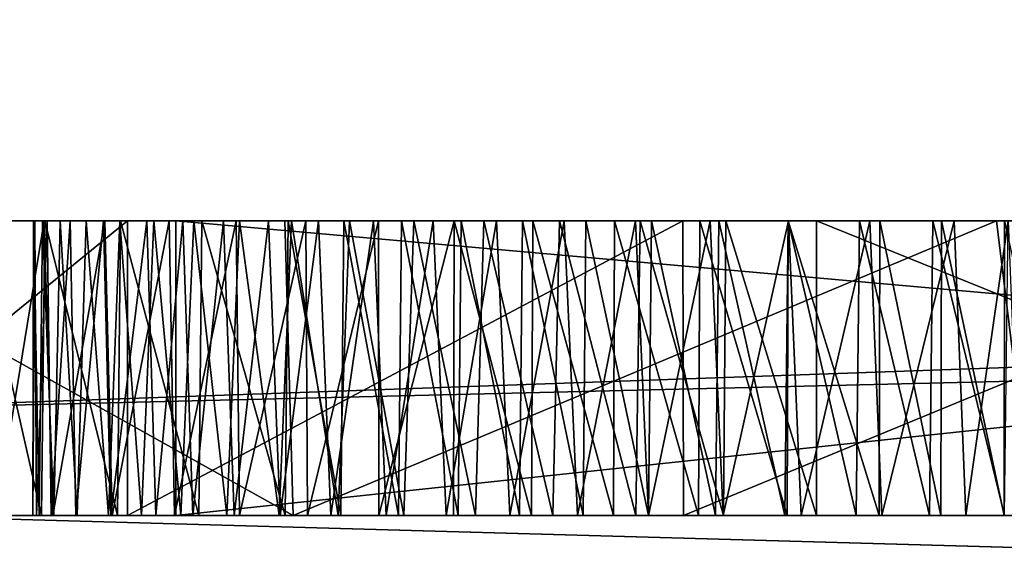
# Model space of a CAD drawing. Header units: millimetres. Extents: x -175 to 175, y 0 to 204.
# Tile 40 of 138: x -148.928 to -148.594, y 82.491 to 82.668. Entities that reach past the tile are written whole.
import ezdxf

# ---------------------------------------------------------------- set-up
doc = ezdxf.new("R2010")
doc.units = ezdxf.units.MM
doc.header["$LTSCALE"] = 65.185185
for name, color, linetype in [('1126', 7, 'CONTINUOUS'), ('1127', 7, 'CONTINUOUS'), ('1128', 7, 'CONTINUOUS'), ('1152', 7, 'CONTINUOUS'), ('1171', 7, 'CONTINUOUS'), ('1176', 7, 'CONTINUOUS'), ('1188', 7, 'CONTINUOUS'), ('1189', 7, 'CONTINUOUS'), ('1190', 7, 'CONTINUOUS'), ('1202', 7, 'CONTINUOUS'), ('1203', 7, 'CONTINUOUS'), ('867', 7, 'CONTINUOUS'), ('875', 7, 'CONTINUOUS'), ('876', 7, 'CONTINUOUS'), ('900', 7, 'CONTINUOUS'), ('902', 7, 'CONTINUOUS'), ('903', 7, 'CONTINUOUS'), ('960', 7, 'CONTINUOUS'), ('961', 7, 'CONTINUOUS'), ('962', 7, 'CONTINUOUS'), ('965', 7, 'CONTINUOUS'), ('966', 7, 'CONTINUOUS'), ('971', 7, 'CONTINUOUS'), ('972', 7, 'CONTINUOUS')]:
    doc.layers.add(name, color=color, linetype=linetype)

msp = doc.modelspace()

# ---------------------------------------------------------------- linework, layer by layer
at = {"layer": '1126', "color": 7, "linetype": 'CONTINUOUS', "true_color": 0xe0f2ff}
for points in [[(-147.75, 82.5, 11.75), (-147.75, 82.6, 11.75), (-148.875, 82.6, 11.75), (-147.75, 82.5, 11.75)], [(-148.875, 82.5, 11.75), (-147.75, 82.5, 11.75), (-148.875, 82.6, 11.75), (-148.875, 82.5, 11.75)]]:
    msp.add_3dface(points, dxfattribs=at)
at = {"layer": '1127', "color": 7, "linetype": 'CONTINUOUS', "true_color": 0xe0f2ff}
for points in [[(-148.875, 82.5, 11.75), (-148.875, 82.6, 11.75), (-148.875, 82.6, 11.59043), (-148.875, 82.5, 11.75)], [(-148.875, 82.5, 11.59043), (-148.875, 82.5, 11.75), (-148.875, 82.6, 11.59043), (-148.875, 82.5, 11.59043)]]:
    msp.add_3dface(points, dxfattribs=at)
at = {"layer": '1128', "color": 7, "linetype": 'CONTINUOUS', "true_color": 0xe0f2ff}
for points in [[(-148.875, 82.5, 11.59043), (-148.875, 82.6, 11.59043), (-147.9375, 82.6, 11.59043), (-148.875, 82.5, 11.59043)], [(-147.9375, 82.5, 11.59043), (-148.875, 82.5, 11.59043), (-147.9375, 82.6, 11.59043), (-147.9375, 82.5, 11.59043)]]:
    msp.add_3dface(points, dxfattribs=at)
at = {"layer": '1152', "color": 7, "linetype": 'CONTINUOUS', "true_color": 0xe0f2ff}
for points in [[(-153.70188, 82.6, 16.38685), (-146.29812, 82.6, 16.38684), (-153.91305, 82.41915, 16.92696), (-153.70188, 82.6, 16.38685)], [(-153.91305, 82.41915, 16.92696), (-146.29812, 82.6, 16.38684), (-146.08695, 82.41915, 16.92696), (-153.91305, 82.41915, 16.92696)]]:
    msp.add_3dface(points, dxfattribs=at)
at = {"layer": '1171', "color": 7, "linetype": 'CONTINUOUS', "true_color": 0xe0f2ff}
for points in [[(-147.5, 82.6, -7.8275), (-147.5, 82.45815, -7.4786), (-152.5, 82.6, -7.8275), (-147.5, 82.6, -7.8275)], [(-152.5, 82.6, -7.8275), (-147.5, 82.45815, -7.4786), (-152.5, 82.45815, -7.4786), (-152.5, 82.6, -7.8275)]]:
    msp.add_3dface(points, dxfattribs=at)
at = {"layer": '1176', "color": 7, "linetype": 'CONTINUOUS', "true_color": 0xe0f2ff}
for points in [[(-152.82291, 82.6, 9.52233), (-152.82291, 82.40141, 9.03387), (-147.17709, 82.6, 9.52233), (-152.82291, 82.6, 9.52233)], [(-147.17709, 82.6, 9.52233), (-152.82291, 82.40141, 9.03387), (-147.17709, 82.40141, 9.03387), (-147.17709, 82.6, 9.52233)]]:
    msp.add_3dface(points, dxfattribs=at)
at = {"layer": '1188', "color": 7, "linetype": 'CONTINUOUS', "true_color": 0xe0f2ff}
for points in [[(-149.01442, 82.6, 14.32403), (-148.83799, 82.6, 14.47624), (-153.70188, 82.6, 16.38685), (-149.01442, 82.6, 14.32403)], [(-148.83799, 82.6, 14.47624), (-148.59619, 82.6, 14.54301), (-153.70188, 82.6, 16.38685), (-148.83799, 82.6, 14.47624)], [(-148.59619, 82.6, 14.54301), (-148.32611, 82.6, 14.5455), (-153.70188, 82.6, 16.38685), (-148.59619, 82.6, 14.54301)], [(-148.32611, 82.6, 14.5455), (-148.12866, 82.6, 14.48352), (-153.70188, 82.6, 16.38685), (-148.32611, 82.6, 14.5455)], [(-148.12866, 82.6, 14.48352), (-147.65592, 82.6, 14.929), (-153.70188, 82.6, 16.38685), (-148.12866, 82.6, 14.48352)], [(-147.65592, 82.6, 14.929), (-147.49433, 82.6, 14.929), (-153.70188, 82.6, 16.38685), (-147.65592, 82.6, 14.929)], [(-147.49433, 82.6, 14.929), (-146.29812, 82.6, 16.38684), (-153.70188, 82.6, 16.38685), (-147.49433, 82.6, 14.929)], [(-152.0625, 82.6, 10.25), (-152.82291, 82.6, 9.52233), (-147.17709, 82.6, 9.52233), (-152.0625, 82.6, 10.25)], [(-151.875, 82.6, 10.25), (-152.0625, 82.6, 10.25), (-147.17709, 82.6, 9.52233), (-151.875, 82.6, 10.25)], [(-151.15625, 82.6, 10.25), (-151.875, 82.6, 10.25), (-147.17709, 82.6, 9.52233), (-151.15625, 82.6, 10.25)], [(-150.96875, 82.6, 10.25), (-151.15625, 82.6, 10.25), (-147.17709, 82.6, 9.52233), (-150.96875, 82.6, 10.25)], [(-150.8125, 82.6, 10.28191), (-150.96875, 82.6, 10.25), (-147.17709, 82.6, 9.52233), (-150.8125, 82.6, 10.28191)], [(-150.65625, 82.6, 10.37766), (-150.8125, 82.6, 10.28191), (-147.17709, 82.6, 9.52233), (-150.65625, 82.6, 10.37766)], [(-149.9375, 82.6, 10.28191), (-150.65625, 82.6, 10.37766), (-147.17709, 82.6, 9.52233), (-149.9375, 82.6, 10.28191)], [(-149.78125, 82.6, 10.25), (-149.9375, 82.6, 10.28191), (-147.17709, 82.6, 9.52233), (-149.78125, 82.6, 10.25)], [(-149.59375, 82.6, 10.25), (-149.78125, 82.6, 10.25), (-147.17709, 82.6, 9.52233), (-149.59375, 82.6, 10.25)], [(-149.4375, 82.6, 10.28191), (-149.59375, 82.6, 10.25), (-147.17709, 82.6, 9.52233), (-149.4375, 82.6, 10.28191)], [(-149.28125, 82.6, 10.37766), (-149.4375, 82.6, 10.28191), (-147.17709, 82.6, 9.52233), (-149.28125, 82.6, 10.37766)], [(-149.1875, 82.6, 10.4734), (-149.28125, 82.6, 10.37766), (-147.17709, 82.6, 9.52233), (-149.1875, 82.6, 10.4734)], [(-149.125, 82.6, 10.63298), (-149.1875, 82.6, 10.4734), (-148.5625, 82.6, 10.25), (-149.125, 82.6, 10.63298)], [(-148.5625, 82.6, 10.25), (-149.1875, 82.6, 10.4734), (-147.17709, 82.6, 9.52233), (-148.5625, 82.6, 10.25)], [(-149.07793, 82.6, 13.7281), (-149.125, 82.6, 10.72872), (-148.875, 82.6, 11.59043), (-149.07793, 82.6, 13.7281)], [(-149.125, 82.6, 10.72872), (-149.125, 82.6, 10.63298), (-148.5625, 82.6, 10.25), (-149.125, 82.6, 10.72872)], [(-148.875, 82.6, 11.59043), (-149.125, 82.6, 10.72872), (-148.5625, 82.6, 10.25), (-148.875, 82.6, 11.59043)], [(-149.07439, 82.6, 13.70387), (-149.07793, 82.6, 13.7281), (-148.875, 82.6, 11.59043), (-149.07439, 82.6, 13.70387)], [(-149.06831, 82.6, 13.67865), (-149.07439, 82.6, 13.70387), (-148.875, 82.6, 11.59043), (-149.06831, 82.6, 13.67865)], [(-149.05969, 82.6, 13.65256), (-149.06831, 82.6, 13.67865), (-148.875, 82.6, 11.59043), (-149.05969, 82.6, 13.65256)], [(-149.04853, 82.6, 13.62674), (-149.05969, 82.6, 13.65256), (-148.875, 82.6, 11.59043), (-149.04853, 82.6, 13.62674)], [(-149.03475, 82.6, 13.60103), (-149.04853, 82.6, 13.62674), (-148.875, 82.6, 11.59043), (-149.03475, 82.6, 13.60103)], [(-149.0187, 82.6, 13.57628), (-149.03475, 82.6, 13.60103), (-148.875, 82.6, 11.59043), (-149.0187, 82.6, 13.57628)], [(-149.00046, 82.6, 13.55271), (-149.0187, 82.6, 13.57628), (-148.875, 82.6, 11.59043), (-149.00046, 82.6, 13.55271)], [(-148.89141, 82.6, 14.23958), (-149.01442, 82.6, 14.32403), (-148.89384, 82.6, 14.00888), (-148.89141, 82.6, 14.23958)], [(-149.01442, 82.6, 14.32403), (-148.94338, 82.6, 13.97798), (-148.91956, 82.6, 13.99372), (-149.01442, 82.6, 14.32403)], [(-149.01442, 82.6, 14.32403), (-148.91956, 82.6, 13.99372), (-148.89384, 82.6, 14.00888), (-149.01442, 82.6, 14.32403)], [(-148.9801, 82.6, 13.53058), (-149.00046, 82.6, 13.55271), (-148.875, 82.6, 11.59043), (-148.9801, 82.6, 13.53058)], [(-148.95782, 82.6, 13.51044), (-148.9801, 82.6, 13.53058), (-148.875, 82.6, 11.59043), (-148.95782, 82.6, 13.51044)], [(-148.93935, 82.6, 13.49621), (-148.95782, 82.6, 13.51044), (-148.875, 82.6, 11.59043), (-148.93935, 82.6, 13.49621)], [(-148.91978, 82.6, 13.48343), (-148.93935, 82.6, 13.49621), (-148.875, 82.6, 11.59043), (-148.91978, 82.6, 13.48343)], [(-148.89909, 82.6, 13.47221), (-148.91978, 82.6, 13.48343), (-148.875, 82.6, 11.59043), (-148.89909, 82.6, 13.47221)], [(-148.875, 82.6, 11.59043), (-148.875, 82.6, 11.75), (-148.89909, 82.6, 13.47221), (-148.875, 82.6, 11.59043)], [(-148.87731, 82.6, 13.46244), (-148.89909, 82.6, 13.47221), (-148.875, 82.6, 11.75), (-148.87731, 82.6, 13.46244)], [(-148.89141, 82.6, 14.23958), (-148.89384, 82.6, 14.00888), (-148.8662, 82.6, 14.02349), (-148.89141, 82.6, 14.23958)], [(-148.70274, 82.6, 14.37579), (-148.89141, 82.6, 14.23958), (-148.71347, 82.6, 14.08361), (-148.70274, 82.6, 14.37579)], [(-148.89141, 82.6, 14.23958), (-148.8662, 82.6, 14.02349), (-148.83681, 82.6, 14.03748), (-148.89141, 82.6, 14.23958)], [(-148.89141, 82.6, 14.23958), (-148.83681, 82.6, 14.03748), (-148.8179, 82.6, 14.04575), (-148.89141, 82.6, 14.23958)], [(-148.89141, 82.6, 14.23958), (-148.8179, 82.6, 14.04575), (-148.79833, 82.6, 14.05379), (-148.89141, 82.6, 14.23958)], [(-148.89141, 82.6, 14.23958), (-148.79833, 82.6, 14.05379), (-148.77811, 82.6, 14.06159), (-148.89141, 82.6, 14.23958)], [(-148.89141, 82.6, 14.23958), (-148.77811, 82.6, 14.06159), (-148.75723, 82.6, 14.06915), (-148.89141, 82.6, 14.23958)], [(-148.89141, 82.6, 14.23958), (-148.75723, 82.6, 14.06915), (-148.73568, 82.6, 14.0765), (-148.89141, 82.6, 14.23958)], [(-148.89141, 82.6, 14.23958), (-148.73568, 82.6, 14.0765), (-148.71347, 82.6, 14.08361), (-148.89141, 82.6, 14.23958)], [(-148.85454, 82.6, 13.45406), (-148.87731, 82.6, 13.46244), (-148.875, 82.6, 11.75), (-148.85454, 82.6, 13.45406)], [(-147.75, 82.6, 11.75), (-148.85454, 82.6, 13.45406), (-148.875, 82.6, 11.75), (-147.75, 82.6, 11.75)], [(-147.9375, 82.6, 11.59043), (-148.875, 82.6, 11.59043), (-148.5625, 82.6, 10.25), (-147.9375, 82.6, 11.59043)], [(-148.83086, 82.6, 13.44713), (-148.85454, 82.6, 13.45406), (-147.75, 82.6, 11.75), (-148.83086, 82.6, 13.44713)], [(-148.8062, 82.6, 13.44158), (-148.83086, 82.6, 13.44713), (-147.75, 82.6, 11.75), (-148.8062, 82.6, 13.44158)], [(-148.7805, 82.6, 13.43722), (-148.8062, 82.6, 13.44158), (-147.75, 82.6, 11.75), (-148.7805, 82.6, 13.43722)], [(-148.75375, 82.6, 13.43404), (-148.7805, 82.6, 13.43722), (-147.75, 82.6, 11.75), (-148.75375, 82.6, 13.43404)], [(-148.72595, 82.6, 13.43203), (-148.75375, 82.6, 13.43404), (-147.75, 82.6, 11.75), (-148.72595, 82.6, 13.43203)], [(-148.69702, 82.6, 13.43096), (-148.72595, 82.6, 13.43203), (-147.75, 82.6, 11.75), (-148.69702, 82.6, 13.43096)], [(-148.70274, 82.6, 14.37579), (-148.71347, 82.6, 14.08361), (-148.6906, 82.6, 14.09049), (-148.70274, 82.6, 14.37579)], [(-148.45985, 82.6, 14.41712), (-148.70274, 82.6, 14.37579), (-148.48288, 82.6, 14.137), (-148.45985, 82.6, 14.41712)], [(-148.70274, 82.6, 14.37579), (-148.6906, 82.6, 14.09049), (-148.66705, 82.6, 14.09714), (-148.70274, 82.6, 14.37579)], [(-148.70274, 82.6, 14.37579), (-148.66705, 82.6, 14.09714), (-148.64281, 82.6, 14.10355), (-148.70274, 82.6, 14.37579)], [(-148.70274, 82.6, 14.37579), (-148.64281, 82.6, 14.10355), (-148.61789, 82.6, 14.10974), (-148.70274, 82.6, 14.37579)], [(-148.70274, 82.6, 14.37579), (-148.61789, 82.6, 14.10974), (-148.59229, 82.6, 14.1157), (-148.70274, 82.6, 14.37579)], [(-148.70274, 82.6, 14.37579), (-148.59229, 82.6, 14.1157), (-148.566, 82.6, 14.12141), (-148.70274, 82.6, 14.37579)], [(-148.70274, 82.6, 14.37579), (-148.566, 82.6, 14.12141), (-148.53899, 82.6, 14.12687), (-148.70274, 82.6, 14.37579)], [(-148.70274, 82.6, 14.37579), (-148.53899, 82.6, 14.12687), (-148.51128, 82.6, 14.13206), (-148.70274, 82.6, 14.37579)], [(-148.70274, 82.6, 14.37579), (-148.51128, 82.6, 14.13206), (-148.48288, 82.6, 14.137), (-148.70274, 82.6, 14.37579)], [(-148.66699, 82.6, 13.4307), (-148.69702, 82.6, 13.43096), (-147.75, 82.6, 11.75), (-148.66699, 82.6, 13.4307)], [(-148.63583, 82.6, 13.43138), (-148.66699, 82.6, 13.4307), (-147.75, 82.6, 11.75), (-148.63583, 82.6, 13.43138)], [(-148.61493, 82.6, 13.43234), (-148.63583, 82.6, 13.43138), (-147.75, 82.6, 11.75), (-148.61493, 82.6, 13.43234)], [(-148.59349, 82.6, 13.4337), (-148.61493, 82.6, 13.43234), (-147.75, 82.6, 11.75), (-148.59349, 82.6, 13.4337)]]:
    msp.add_3dface(points, dxfattribs=at)
at = {"layer": '1189', "color": 7, "linetype": 'CONTINUOUS', "true_color": 0xe0f2ff}
for points in [[(-153.70188, 82.6, -16.38685), (-146.29812, 82.6, -16.38684), (-153.57097, 82.6, -7.72824), (-153.70188, 82.6, -16.38685)], [(-146.29812, 82.6, -16.38684), (-152.5, 82.6, -7.8275), (-153.57097, 82.6, -7.72824), (-146.29812, 82.6, -16.38684)], [(-146.29812, 82.6, -16.38684), (-147.5, 82.6, -7.8275), (-152.5, 82.6, -7.8275), (-146.29812, 82.6, -16.38684)]]:
    msp.add_3dface(points, dxfattribs=at)
at = {"layer": '1190', "color": 7, "linetype": 'CONTINUOUS', "true_color": 0xe0f2ff}
for points in [[(-148.92294, 82.6, 13.76009), (-148.92337, 82.6, 13.73633), (-148.92032, 82.6, 13.7135), (-148.92294, 82.6, 13.76009)], [(-148.91874, 82.6, 13.78471), (-148.92294, 82.6, 13.76009), (-148.92032, 82.6, 13.7135), (-148.91874, 82.6, 13.78471)], [(-148.91874, 82.6, 13.78471), (-148.92032, 82.6, 13.7135), (-148.91433, 82.6, 13.692), (-148.91874, 82.6, 13.78471)], [(-148.91095, 82.6, 13.80882), (-148.91874, 82.6, 13.78471), (-148.91433, 82.6, 13.692), (-148.91095, 82.6, 13.80882)], [(-148.91095, 82.6, 13.80882), (-148.91433, 82.6, 13.692), (-148.90553, 82.6, 13.67192), (-148.91095, 82.6, 13.80882)], [(-148.89962, 82.6, 13.83225), (-148.91095, 82.6, 13.80882), (-148.90553, 82.6, 13.67192), (-148.89962, 82.6, 13.83225)], [(-148.89962, 82.6, 13.83225), (-148.90553, 82.6, 13.67192), (-148.89407, 82.6, 13.65339), (-148.89962, 82.6, 13.83225)], [(-148.88486, 82.6, 13.85471), (-148.89962, 82.6, 13.83225), (-148.89407, 82.6, 13.65339), (-148.88486, 82.6, 13.85471)], [(-148.88486, 82.6, 13.85471), (-148.89407, 82.6, 13.65339), (-148.88249, 82.6, 13.63938), (-148.88486, 82.6, 13.85471)], [(-148.87265, 82.6, 13.86947), (-148.88486, 82.6, 13.85471), (-148.88249, 82.6, 13.63938), (-148.87265, 82.6, 13.86947)], [(-148.87265, 82.6, 13.86947), (-148.88249, 82.6, 13.63938), (-148.86893, 82.6, 13.62639), (-148.87265, 82.6, 13.86947)], [(-148.85887, 82.6, 13.88317), (-148.87265, 82.6, 13.86947), (-148.86893, 82.6, 13.62639), (-148.85887, 82.6, 13.88317)], [(-148.85887, 82.6, 13.88317), (-148.86893, 82.6, 13.62639), (-148.85335, 82.6, 13.61441), (-148.85887, 82.6, 13.88317)], [(-148.8435, 82.6, 13.89592), (-148.85887, 82.6, 13.88317), (-148.85335, 82.6, 13.61441), (-148.8435, 82.6, 13.89592)], [(-148.8435, 82.6, 13.89592), (-148.85335, 82.6, 13.61441), (-148.83575, 82.6, 13.60341), (-148.8435, 82.6, 13.89592)], [(-148.8265, 82.6, 13.90767), (-148.8435, 82.6, 13.89592), (-148.83575, 82.6, 13.60341), (-148.8265, 82.6, 13.90767)], [(-148.8265, 82.6, 13.90767), (-148.83575, 82.6, 13.60341), (-148.81605, 82.6, 13.59352), (-148.8265, 82.6, 13.90767)], [(-148.80782, 82.6, 13.91837), (-148.8265, 82.6, 13.90767), (-148.81605, 82.6, 13.59352), (-148.80782, 82.6, 13.91837)], [(-148.80782, 82.6, 13.91837), (-148.81605, 82.6, 13.59352), (-148.79419, 82.6, 13.58469), (-148.80782, 82.6, 13.91837)], [(-148.78764, 82.6, 13.92817), (-148.80782, 82.6, 13.91837), (-148.79419, 82.6, 13.58469), (-148.78764, 82.6, 13.92817)], [(-148.78764, 82.6, 13.92817), (-148.79419, 82.6, 13.58469), (-148.7704, 82.6, 13.57731), (-148.78764, 82.6, 13.92817)], [(-148.76607, 82.6, 13.93708), (-148.78764, 82.6, 13.92817), (-148.7704, 82.6, 13.57731), (-148.76607, 82.6, 13.93708)], [(-148.76607, 82.6, 13.93708), (-148.7704, 82.6, 13.57731), (-148.74469, 82.6, 13.57148), (-148.76607, 82.6, 13.93708)], [(-148.74308, 82.6, 13.94516), (-148.76607, 82.6, 13.93708), (-148.74469, 82.6, 13.57148), (-148.74308, 82.6, 13.94516)], [(-148.74308, 82.6, 13.94516), (-148.74469, 82.6, 13.57148), (-148.71723, 82.6, 13.56728), (-148.74308, 82.6, 13.94516)], [(-148.71888, 82.6, 13.95286), (-148.74308, 82.6, 13.94516), (-148.71723, 82.6, 13.56728), (-148.71888, 82.6, 13.95286)], [(-148.69345, 82.6, 13.96015), (-148.71888, 82.6, 13.95286), (-148.71723, 82.6, 13.56728), (-148.69345, 82.6, 13.96015)], [(-148.69345, 82.6, 13.96015), (-148.71723, 82.6, 13.56728), (-148.68813, 82.6, 13.56479), (-148.69345, 82.6, 13.96015)], [(-148.66688, 82.6, 13.96715), (-148.69345, 82.6, 13.96015), (-148.68813, 82.6, 13.56479), (-148.66688, 82.6, 13.96715)], [(-148.65734, 82.6, 13.56398), (-148.66688, 82.6, 13.96715), (-148.68813, 82.6, 13.56479), (-148.65734, 82.6, 13.56398)], [(-148.65734, 82.6, 13.56398), (-148.63929, 82.6, 13.97402), (-148.66688, 82.6, 13.96715), (-148.65734, 82.6, 13.56398)], [(-148.65734, 82.6, 13.56398), (-148.40987, 82.6, 13.60338), (-148.63929, 82.6, 13.97402), (-148.65734, 82.6, 13.56398)], [(-148.40987, 82.6, 13.60338), (-148.61062, 82.6, 13.98067), (-148.63929, 82.6, 13.97402), (-148.40987, 82.6, 13.60338)], [(-148.40987, 82.6, 13.60338), (-148.59227, 82.6, 13.98466), (-148.61062, 82.6, 13.98067), (-148.40987, 82.6, 13.60338)]]:
    msp.add_3dface(points, dxfattribs=at)
at = {"layer": '1202', "color": 7, "linetype": 'CONTINUOUS', "true_color": 0xe0f2ff}
for points in [[(-148.83512, 82.5, 14.4777), (-149.01442, 82.5, 14.32403), (-148.89141, 82.5, 14.23958), (-148.83512, 82.5, 14.4777)], [(-148.92064, 82.5, 13.99304), (-148.94459, 82.5, 13.97711), (-148.92232, 82.5, 13.76574), (-148.92064, 82.5, 13.99304)], [(-148.94459, 82.5, 13.97711), (-148.93614, 82.5, 13.49398), (-148.92361, 82.5, 13.74237), (-148.94459, 82.5, 13.97711)], [(-148.94459, 82.5, 13.97711), (-148.92361, 82.5, 13.74237), (-148.92232, 82.5, 13.76574), (-148.94459, 82.5, 13.97711)], [(-148.93614, 82.5, 13.49398), (-148.91682, 82.5, 13.48168), (-148.92361, 82.5, 13.74237), (-148.93614, 82.5, 13.49398)], [(-148.91682, 82.5, 13.48168), (-148.92149, 82.5, 13.7198), (-148.92361, 82.5, 13.74237), (-148.91682, 82.5, 13.48168)], [(-148.92064, 82.5, 13.99304), (-148.92232, 82.5, 13.76574), (-148.91739, 82.5, 13.78985), (-148.92064, 82.5, 13.99304)], [(-148.91682, 82.5, 13.48168), (-148.91643, 82.5, 13.69828), (-148.92149, 82.5, 13.7198), (-148.91682, 82.5, 13.48168)], [(-148.89487, 82.5, 14.00831), (-148.92064, 82.5, 13.99304), (-148.8971, 82.5, 13.83657), (-148.89487, 82.5, 14.00831)], [(-148.92064, 82.5, 13.99304), (-148.91739, 82.5, 13.78985), (-148.90897, 82.5, 13.81352), (-148.92064, 82.5, 13.99304)], [(-148.92064, 82.5, 13.99304), (-148.90897, 82.5, 13.81352), (-148.8971, 82.5, 13.83657), (-148.92064, 82.5, 13.99304)], [(-148.91682, 82.5, 13.48168), (-148.89664, 82.5, 13.47096), (-148.91643, 82.5, 13.69828), (-148.91682, 82.5, 13.48168)], [(-148.89664, 82.5, 13.47096), (-148.9085, 82.5, 13.67792), (-148.91643, 82.5, 13.69828), (-148.89664, 82.5, 13.47096)], [(-148.89664, 82.5, 13.47096), (-148.89784, 82.5, 13.65878), (-148.9085, 82.5, 13.67792), (-148.89664, 82.5, 13.47096)], [(-148.89664, 82.5, 13.47096), (-148.88668, 82.5, 13.6441), (-148.89784, 82.5, 13.65878), (-148.89664, 82.5, 13.47096)], [(-148.89487, 82.5, 14.00831), (-148.8971, 82.5, 13.83657), (-148.88182, 82.5, 13.85863), (-148.89487, 82.5, 14.00831)], [(-148.89664, 82.5, 13.47096), (-148.87552, 82.5, 13.46168), (-148.88668, 82.5, 13.6441), (-148.89664, 82.5, 13.47096)], [(-148.86723, 82.5, 14.02298), (-148.89487, 82.5, 14.00831), (-148.86928, 82.5, 13.87309), (-148.86723, 82.5, 14.02298)], [(-148.89487, 82.5, 14.00831), (-148.88182, 82.5, 13.85863), (-148.86928, 82.5, 13.87309), (-148.89487, 82.5, 14.00831)], [(-148.83512, 82.5, 14.4777), (-148.89141, 82.5, 14.23958), (-148.70254, 82.5, 14.37587), (-148.83512, 82.5, 14.4777)], [(-148.87552, 82.5, 13.46168), (-148.87331, 82.5, 13.6303), (-148.88668, 82.5, 13.6441), (-148.87552, 82.5, 13.46168)], [(-148.87552, 82.5, 13.46168), (-148.85338, 82.5, 13.45368), (-148.87331, 82.5, 13.6303), (-148.87552, 82.5, 13.46168)], [(-148.85338, 82.5, 13.45368), (-148.85773, 82.5, 13.61754), (-148.87331, 82.5, 13.6303), (-148.85338, 82.5, 13.45368)], [(-148.86723, 82.5, 14.02298), (-148.86928, 82.5, 13.87309), (-148.85519, 82.5, 13.88645), (-148.86723, 82.5, 14.02298)], [(-148.83785, 82.5, 14.03701), (-148.86723, 82.5, 14.02298), (-148.83954, 82.5, 13.89884), (-148.83785, 82.5, 14.03701)], [(-148.86723, 82.5, 14.02298), (-148.85519, 82.5, 13.88645), (-148.83954, 82.5, 13.89884), (-148.86723, 82.5, 14.02298)], [(-148.85338, 82.5, 13.45368), (-148.83992, 82.5, 13.60582), (-148.85773, 82.5, 13.61754), (-148.85338, 82.5, 13.45368)], [(-148.85338, 82.5, 13.45368), (-148.83024, 82.5, 13.44697), (-148.83992, 82.5, 13.60582), (-148.85338, 82.5, 13.45368)], [(-148.83024, 82.5, 13.44697), (-148.81989, 82.5, 13.5953), (-148.83992, 82.5, 13.60582), (-148.83024, 82.5, 13.44697)], [(-148.83785, 82.5, 14.03701), (-148.83954, 82.5, 13.89884), (-148.82233, 82.5, 13.91025), (-148.83785, 82.5, 14.03701)], [(-148.81893, 82.5, 14.04532), (-148.83785, 82.5, 14.03701), (-148.82233, 82.5, 13.91025), (-148.81893, 82.5, 14.04532)], [(-148.58403, 82.5, 14.54422), (-148.83512, 82.5, 14.4777), (-148.70254, 82.5, 14.37587), (-148.58403, 82.5, 14.54422)], [(-148.83024, 82.5, 13.44697), (-148.80606, 82.5, 13.44155), (-148.81989, 82.5, 13.5953), (-148.83024, 82.5, 13.44697)], [(-148.81893, 82.5, 14.04532), (-148.82233, 82.5, 13.91025), (-148.80351, 82.5, 13.92061), (-148.81893, 82.5, 14.04532)], [(-148.80606, 82.5, 13.44155), (-148.79759, 82.5, 13.58592), (-148.81989, 82.5, 13.5953), (-148.80606, 82.5, 13.44155)], [(-148.79935, 82.5, 14.05338), (-148.81893, 82.5, 14.04532), (-148.80351, 82.5, 13.92061), (-148.79935, 82.5, 14.05338)], [(-148.80606, 82.5, 13.44155), (-148.78071, 82.5, 13.43725), (-148.79759, 82.5, 13.58592), (-148.80606, 82.5, 13.44155)], [(-148.79935, 82.5, 14.05338), (-148.80351, 82.5, 13.92061), (-148.78323, 82.5, 13.9301), (-148.79935, 82.5, 14.05338)], [(-148.77912, 82.5, 14.06121), (-148.79935, 82.5, 14.05338), (-148.78323, 82.5, 13.9301), (-148.77912, 82.5, 14.06121)], [(-148.78071, 82.5, 13.43725), (-148.77326, 82.5, 13.57809), (-148.79759, 82.5, 13.58592), (-148.78071, 82.5, 13.43725)], [(-148.77912, 82.5, 14.06121), (-148.78323, 82.5, 13.9301), (-148.7616, 82.5, 13.93876), (-148.77912, 82.5, 14.06121)], [(-148.78071, 82.5, 13.43725), (-148.75414, 82.5, 13.43409), (-148.77326, 82.5, 13.57809), (-148.78071, 82.5, 13.43725)], [(-148.75823, 82.5, 14.0688), (-148.77912, 82.5, 14.06121), (-148.7616, 82.5, 13.93876), (-148.75823, 82.5, 14.0688)], [(-148.75414, 82.5, 13.43409), (-148.74694, 82.5, 13.57191), (-148.77326, 82.5, 13.57809), (-148.75414, 82.5, 13.43409)], [(-148.75823, 82.5, 14.0688), (-148.7616, 82.5, 13.93876), (-148.7386, 82.5, 13.94663), (-148.75823, 82.5, 14.0688)], [(-148.73669, 82.5, 14.07616), (-148.75823, 82.5, 14.0688), (-148.7386, 82.5, 13.94663), (-148.73669, 82.5, 14.07616)], [(-148.75414, 82.5, 13.43409), (-148.72639, 82.5, 13.43206), (-148.74694, 82.5, 13.57191), (-148.75414, 82.5, 13.43409)], [(-148.72639, 82.5, 13.43206), (-148.7188, 82.5, 13.56746), (-148.74694, 82.5, 13.57191), (-148.72639, 82.5, 13.43206)], [(-148.73669, 82.5, 14.07616), (-148.7386, 82.5, 13.94663), (-148.71443, 82.5, 13.95417), (-148.73669, 82.5, 14.07616)], [(-148.7145, 82.5, 14.08329), (-148.73669, 82.5, 14.07616), (-148.71443, 82.5, 13.95417), (-148.7145, 82.5, 14.08329)], [(-148.72639, 82.5, 13.43206), (-148.69746, 82.5, 13.43096), (-148.7188, 82.5, 13.56746), (-148.72639, 82.5, 13.43206)], [(-148.69746, 82.5, 13.43096), (-148.68895, 82.5, 13.56483), (-148.7188, 82.5, 13.56746), (-148.69746, 82.5, 13.43096)], [(-148.69166, 82.5, 14.09018), (-148.7145, 82.5, 14.08329), (-148.71443, 82.5, 13.95417), (-148.69166, 82.5, 14.09018)], [(-148.69166, 82.5, 14.09018), (-148.71443, 82.5, 13.95417), (-148.68907, 82.5, 13.96135), (-148.69166, 82.5, 14.09018)], [(-148.58403, 82.5, 14.54422), (-148.70254, 82.5, 14.37587), (-148.45985, 82.5, 14.41712), (-148.58403, 82.5, 14.54422)], [(-148.69746, 82.5, 13.43096), (-148.66734, 82.5, 13.43071), (-148.68895, 82.5, 13.56483), (-148.69746, 82.5, 13.43096)], [(-148.66813, 82.5, 14.09684), (-148.69166, 82.5, 14.09018), (-148.68907, 82.5, 13.96135), (-148.66813, 82.5, 14.09684)], [(-148.66813, 82.5, 14.09684), (-148.68907, 82.5, 13.96135), (-148.6626, 82.5, 13.96825), (-148.66813, 82.5, 14.09684)], [(-148.66734, 82.5, 13.43071), (-148.65734, 82.5, 13.56398), (-148.68895, 82.5, 13.56483), (-148.66734, 82.5, 13.43071)], [(-148.64392, 82.5, 14.10327), (-148.66813, 82.5, 14.09684), (-148.6626, 82.5, 13.96825), (-148.64392, 82.5, 14.10327)], [(-148.66734, 82.5, 13.43071), (-148.63605, 82.5, 13.43138), (-148.65734, 82.5, 13.56398), (-148.66734, 82.5, 13.43071)], [(-148.64392, 82.5, 14.10327), (-148.6626, 82.5, 13.96825), (-148.63514, 82.5, 13.97501), (-148.64392, 82.5, 14.10327)], [(-148.63605, 82.5, 13.43138), (-148.61509, 82.5, 13.43234), (-148.65734, 82.5, 13.56398), (-148.63605, 82.5, 13.43138)], [(-148.61509, 82.5, 13.43234), (-148.59367, 82.5, 13.43369), (-148.65734, 82.5, 13.56398), (-148.61509, 82.5, 13.43234)], [(-148.59367, 82.5, 13.43369), (-148.57179, 82.5, 13.43532), (-148.65734, 82.5, 13.56398), (-148.59367, 82.5, 13.43369)], [(-148.57179, 82.5, 13.43532), (-148.54944, 82.5, 13.43734), (-148.65734, 82.5, 13.56398), (-148.57179, 82.5, 13.43532)], [(-148.54944, 82.5, 13.43734), (-148.52657, 82.5, 13.43994), (-148.65734, 82.5, 13.56398), (-148.54944, 82.5, 13.43734)], [(-148.52657, 82.5, 13.43994), (-148.50315, 82.5, 13.44328), (-148.65734, 82.5, 13.56398), (-148.52657, 82.5, 13.43994)], [(-148.50315, 82.5, 13.44328), (-148.47916, 82.5, 13.44732), (-148.65734, 82.5, 13.56398), (-148.50315, 82.5, 13.44328)], [(-148.47916, 82.5, 13.44732), (-148.45461, 82.5, 13.45188), (-148.65734, 82.5, 13.56398), (-148.47916, 82.5, 13.44732)], [(-148.45461, 82.5, 13.45188), (-148.42953, 82.5, 13.45719), (-148.65734, 82.5, 13.56398), (-148.45461, 82.5, 13.45188)], [(-148.42953, 82.5, 13.45719), (-148.40987, 82.5, 13.60338), (-148.65734, 82.5, 13.56398), (-148.42953, 82.5, 13.45719)], [(-148.61903, 82.5, 14.10947), (-148.64392, 82.5, 14.10327), (-148.63514, 82.5, 13.97501), (-148.61903, 82.5, 14.10947)], [(-148.61903, 82.5, 14.10947), (-148.63514, 82.5, 13.97501), (-148.6066, 82.5, 13.98156), (-148.61903, 82.5, 14.10947)], [(-148.59346, 82.5, 14.11544), (-148.61903, 82.5, 14.10947), (-148.6066, 82.5, 13.98156), (-148.59346, 82.5, 14.11544)], [(-148.59346, 82.5, 14.11544), (-148.6066, 82.5, 13.98156), (-148.58835, 82.5, 13.98549), (-148.59346, 82.5, 14.11544)]]:
    msp.add_3dface(points, dxfattribs=at)
at = {"layer": '1203', "color": 7, "linetype": 'CONTINUOUS', "true_color": 0xe0f2ff}
for points in [[(-147.75, 82.5, 11.75), (-148.875, 82.5, 11.75), (-148.875, 82.5, 11.59043), (-147.75, 82.5, 11.75)], [(-147.75, 82.5, 11.75), (-148.875, 82.5, 11.59043), (-147.9375, 82.5, 11.59043), (-147.75, 82.5, 11.75)]]:
    msp.add_3dface(points, dxfattribs=at)
at = {"layer": '867', "color": 7, "linetype": 'CONTINUOUS', "true_color": 0xe0f2ff}
for points in [[(-150, 84.1, -20), (-144.82362, 84.1, -19.31852), (-150, 79.6, -20), (-150, 84.1, -20)], [(-150, 79.6, -20), (-144.82362, 84.1, -19.31852), (-144.82362, 79.6, -19.31852), (-150, 79.6, -20)]]:
    msp.add_3dface(points, dxfattribs=at)
at = {"layer": '875', "color": 7, "linetype": 'CONTINUOUS', "true_color": 0xe0f2ff}
for points in [[(-130.5, 83.1889, 40.25999), (-169.5, 83.1889, 40.25999), (-169.5, 80.12662, 24.86484), (-130.5, 83.1889, 40.25999)], [(-130.5, 83.1889, 40.25999), (-169.5, 80.12662, 24.86484), (-130.5, 80.12662, 24.86484), (-130.5, 83.1889, 40.25999)]]:
    msp.add_3dface(points, dxfattribs=at)
at = {"layer": '876', "color": 7, "linetype": 'CONTINUOUS', "true_color": 0xe0f2ff}
for points in [[(-153.91305, 82.41915, -16.92696), (-146.08695, 82.41915, -16.92696), (-153.70188, 82.6, -16.38685), (-153.91305, 82.41915, -16.92696)], [(-153.70188, 82.6, -16.38685), (-146.08695, 82.41915, -16.92696), (-146.29812, 82.6, -16.38684), (-153.70188, 82.6, -16.38685)]]:
    msp.add_3dface(points, dxfattribs=at)
at = {"layer": '900', "color": 7, "linetype": 'CONTINUOUS', "true_color": 0xe0f2ff}
for points in [[(-154.5, 82.6, 4.5), (-145.5, 82.6, 4.5), (-148.87348, 78.51153, 4.5), (-154.5, 82.6, 4.5)], [(-150.00132, 78.70077, 4.5), (-154.5, 82.6, 4.5), (-148.87348, 78.51153, 4.5), (-150.00132, 78.70077, 4.5)], [(-148.87348, 78.51153, 4.5), (-145.5, 82.6, 4.5), (-147.91133, 77.6408, 4.5), (-148.87348, 78.51153, 4.5)]]:
    msp.add_3dface(points, dxfattribs=at)
at = {"layer": '902', "color": 7, "linetype": 'CONTINUOUS', "true_color": 0xe0f2ff}
for points in [[(-145.5, 70.1, -4.5), (-145.5, 82.6, -4.5), (-154.5, 70.1, -4.5), (-145.5, 70.1, -4.5)], [(-145.5, 82.6, -4.5), (-154.5, 82.6, -4.5), (-154.5, 70.1, -4.5), (-145.5, 82.6, -4.5)]]:
    msp.add_3dface(points, dxfattribs=at)
at = {"layer": '903', "color": 7, "linetype": 'CONTINUOUS', "true_color": 0xe0f2ff}
for points in [[(-145.5, 82.6, -4.5), (-145.5, 82.6, 4.5), (-154.5, 82.6, -4.5), (-145.5, 82.6, -4.5)], [(-145.5, 82.6, 4.5), (-154.5, 82.6, 4.5), (-154.5, 82.6, -4.5), (-145.5, 82.6, 4.5)]]:
    msp.add_3dface(points, dxfattribs=at)
at = {"layer": '960', "color": 7, "linetype": 'CONTINUOUS', "true_color": 0xe0f2ff}
for points in [[(-148.83799, 82.6, 14.47624), (-149.01442, 82.6, 14.32403), (-148.83512, 82.5, 14.4777), (-148.83799, 82.6, 14.47624)], [(-148.83512, 82.5, 14.4777), (-149.01442, 82.6, 14.32403), (-149.01442, 82.5, 14.32403), (-148.83512, 82.5, 14.4777)], [(-148.59619, 82.6, 14.54301), (-148.83799, 82.6, 14.47624), (-148.83512, 82.5, 14.4777), (-148.59619, 82.6, 14.54301)], [(-148.58403, 82.5, 14.54422), (-148.59619, 82.6, 14.54301), (-148.83512, 82.5, 14.4777), (-148.58403, 82.5, 14.54422)], [(-148.32611, 82.6, 14.5455), (-148.59619, 82.6, 14.54301), (-148.58403, 82.5, 14.54422), (-148.32611, 82.6, 14.5455)]]:
    msp.add_3dface(points, dxfattribs=at)
at = {"layer": '961', "color": 7, "linetype": 'CONTINUOUS', "true_color": 0xe0f2ff}
for points in [[(-149.01442, 82.5, 14.32403), (-149.01442, 82.6, 14.32403), (-148.89141, 82.6, 14.23958), (-149.01442, 82.5, 14.32403)], [(-149.01442, 82.5, 14.32403), (-148.89141, 82.6, 14.23958), (-148.89141, 82.5, 14.23958), (-149.01442, 82.5, 14.32403)]]:
    msp.add_3dface(points, dxfattribs=at)
at = {"layer": '962', "color": 7, "linetype": 'CONTINUOUS', "true_color": 0xe0f2ff}
for points in [[(-148.89141, 82.5, 14.23958), (-148.89141, 82.6, 14.23958), (-148.70274, 82.6, 14.37579), (-148.89141, 82.5, 14.23958)], [(-148.89141, 82.5, 14.23958), (-148.70274, 82.6, 14.37579), (-148.70254, 82.5, 14.37587), (-148.89141, 82.5, 14.23958)], [(-148.70274, 82.6, 14.37579), (-148.45985, 82.6, 14.41712), (-148.70254, 82.5, 14.37587), (-148.70274, 82.6, 14.37579)], [(-148.70254, 82.5, 14.37587), (-148.45985, 82.6, 14.41712), (-148.45985, 82.5, 14.41712), (-148.70254, 82.5, 14.37587)]]:
    msp.add_3dface(points, dxfattribs=at)
at = {"layer": '965', "color": 7, "linetype": 'CONTINUOUS', "true_color": 0xe0f2ff}
for points in [[(-148.92064, 82.5, 13.99304), (-148.94338, 82.6, 13.97798), (-148.94459, 82.5, 13.97711), (-148.92064, 82.5, 13.99304)], [(-148.91956, 82.6, 13.99372), (-148.94338, 82.6, 13.97798), (-148.92064, 82.5, 13.99304), (-148.91956, 82.6, 13.99372)], [(-148.89487, 82.5, 14.00831), (-148.91956, 82.6, 13.99372), (-148.92064, 82.5, 13.99304), (-148.89487, 82.5, 14.00831)], [(-148.89384, 82.6, 14.00888), (-148.91956, 82.6, 13.99372), (-148.89487, 82.5, 14.00831), (-148.89384, 82.6, 14.00888)], [(-148.86723, 82.5, 14.02298), (-148.89384, 82.6, 14.00888), (-148.89487, 82.5, 14.00831), (-148.86723, 82.5, 14.02298)], [(-148.8662, 82.6, 14.02349), (-148.89384, 82.6, 14.00888), (-148.86723, 82.5, 14.02298), (-148.8662, 82.6, 14.02349)], [(-148.83785, 82.5, 14.03701), (-148.8662, 82.6, 14.02349), (-148.86723, 82.5, 14.02298), (-148.83785, 82.5, 14.03701)], [(-148.83681, 82.6, 14.03748), (-148.8662, 82.6, 14.02349), (-148.83785, 82.5, 14.03701), (-148.83681, 82.6, 14.03748)], [(-148.81893, 82.5, 14.04532), (-148.83681, 82.6, 14.03748), (-148.83785, 82.5, 14.03701), (-148.81893, 82.5, 14.04532)], [(-148.8179, 82.6, 14.04575), (-148.83681, 82.6, 14.03748), (-148.81893, 82.5, 14.04532), (-148.8179, 82.6, 14.04575)], [(-148.79935, 82.5, 14.05338), (-148.8179, 82.6, 14.04575), (-148.81893, 82.5, 14.04532), (-148.79935, 82.5, 14.05338)], [(-148.79833, 82.6, 14.05379), (-148.8179, 82.6, 14.04575), (-148.79935, 82.5, 14.05338), (-148.79833, 82.6, 14.05379)], [(-148.77912, 82.5, 14.06121), (-148.79833, 82.6, 14.05379), (-148.79935, 82.5, 14.05338), (-148.77912, 82.5, 14.06121)], [(-148.77811, 82.6, 14.06159), (-148.79833, 82.6, 14.05379), (-148.77912, 82.5, 14.06121), (-148.77811, 82.6, 14.06159)], [(-148.75823, 82.5, 14.0688), (-148.77811, 82.6, 14.06159), (-148.77912, 82.5, 14.06121), (-148.75823, 82.5, 14.0688)], [(-148.75723, 82.6, 14.06915), (-148.77811, 82.6, 14.06159), (-148.75823, 82.5, 14.0688), (-148.75723, 82.6, 14.06915)], [(-148.73669, 82.5, 14.07616), (-148.75723, 82.6, 14.06915), (-148.75823, 82.5, 14.0688), (-148.73669, 82.5, 14.07616)], [(-148.73568, 82.6, 14.0765), (-148.75723, 82.6, 14.06915), (-148.73669, 82.5, 14.07616), (-148.73568, 82.6, 14.0765)], [(-148.7145, 82.5, 14.08329), (-148.73568, 82.6, 14.0765), (-148.73669, 82.5, 14.07616), (-148.7145, 82.5, 14.08329)], [(-148.71347, 82.6, 14.08361), (-148.73568, 82.6, 14.0765), (-148.7145, 82.5, 14.08329), (-148.71347, 82.6, 14.08361)], [(-148.69166, 82.5, 14.09018), (-148.71347, 82.6, 14.08361), (-148.7145, 82.5, 14.08329), (-148.69166, 82.5, 14.09018)], [(-148.6906, 82.6, 14.09049), (-148.71347, 82.6, 14.08361), (-148.69166, 82.5, 14.09018), (-148.6906, 82.6, 14.09049)], [(-148.66813, 82.5, 14.09684), (-148.6906, 82.6, 14.09049), (-148.69166, 82.5, 14.09018), (-148.66813, 82.5, 14.09684)], [(-148.66705, 82.6, 14.09714), (-148.6906, 82.6, 14.09049), (-148.66813, 82.5, 14.09684), (-148.66705, 82.6, 14.09714)], [(-148.64392, 82.5, 14.10327), (-148.66705, 82.6, 14.09714), (-148.66813, 82.5, 14.09684), (-148.64392, 82.5, 14.10327)], [(-148.64281, 82.6, 14.10355), (-148.66705, 82.6, 14.09714), (-148.64392, 82.5, 14.10327), (-148.64281, 82.6, 14.10355)], [(-148.61903, 82.5, 14.10947), (-148.64281, 82.6, 14.10355), (-148.64392, 82.5, 14.10327), (-148.61903, 82.5, 14.10947)], [(-148.61789, 82.6, 14.10974), (-148.64281, 82.6, 14.10355), (-148.61903, 82.5, 14.10947), (-148.61789, 82.6, 14.10974)], [(-148.59346, 82.5, 14.11544), (-148.61789, 82.6, 14.10974), (-148.61903, 82.5, 14.10947), (-148.59346, 82.5, 14.11544)], [(-148.59229, 82.6, 14.1157), (-148.61789, 82.6, 14.10974), (-148.59346, 82.5, 14.11544), (-148.59229, 82.6, 14.1157)]]:
    msp.add_3dface(points, dxfattribs=at)
at = {"layer": '966', "color": 7, "linetype": 'CONTINUOUS', "true_color": 0xe0f2ff}
for points in [[(-148.93935, 82.6, 13.49621), (-148.91978, 82.6, 13.48343), (-148.93614, 82.5, 13.49398), (-148.93935, 82.6, 13.49621)], [(-148.93614, 82.5, 13.49398), (-148.91978, 82.6, 13.48343), (-148.91682, 82.5, 13.48168), (-148.93614, 82.5, 13.49398)], [(-148.91978, 82.6, 13.48343), (-148.89909, 82.6, 13.47221), (-148.91682, 82.5, 13.48168), (-148.91978, 82.6, 13.48343)], [(-148.91682, 82.5, 13.48168), (-148.89909, 82.6, 13.47221), (-148.89664, 82.5, 13.47096), (-148.91682, 82.5, 13.48168)], [(-148.89909, 82.6, 13.47221), (-148.87731, 82.6, 13.46244), (-148.89664, 82.5, 13.47096), (-148.89909, 82.6, 13.47221)], [(-148.89664, 82.5, 13.47096), (-148.87731, 82.6, 13.46244), (-148.87552, 82.5, 13.46168), (-148.89664, 82.5, 13.47096)], [(-148.87731, 82.6, 13.46244), (-148.85454, 82.6, 13.45406), (-148.87552, 82.5, 13.46168), (-148.87731, 82.6, 13.46244)], [(-148.87552, 82.5, 13.46168), (-148.85454, 82.6, 13.45406), (-148.85338, 82.5, 13.45368), (-148.87552, 82.5, 13.46168)], [(-148.85454, 82.6, 13.45406), (-148.83086, 82.6, 13.44713), (-148.85338, 82.5, 13.45368), (-148.85454, 82.6, 13.45406)], [(-148.85338, 82.5, 13.45368), (-148.83086, 82.6, 13.44713), (-148.83024, 82.5, 13.44697), (-148.85338, 82.5, 13.45368)], [(-148.83086, 82.6, 13.44713), (-148.8062, 82.6, 13.44158), (-148.83024, 82.5, 13.44697), (-148.83086, 82.6, 13.44713)], [(-148.83024, 82.5, 13.44697), (-148.8062, 82.6, 13.44158), (-148.80606, 82.5, 13.44155), (-148.83024, 82.5, 13.44697)], [(-148.8062, 82.6, 13.44158), (-148.7805, 82.6, 13.43722), (-148.80606, 82.5, 13.44155), (-148.8062, 82.6, 13.44158)], [(-148.80606, 82.5, 13.44155), (-148.7805, 82.6, 13.43722), (-148.78071, 82.5, 13.43725), (-148.80606, 82.5, 13.44155)], [(-148.78071, 82.5, 13.43725), (-148.7805, 82.6, 13.43722), (-148.75414, 82.5, 13.43409), (-148.78071, 82.5, 13.43725)], [(-148.7805, 82.6, 13.43722), (-148.75375, 82.6, 13.43404), (-148.75414, 82.5, 13.43409), (-148.7805, 82.6, 13.43722)], [(-148.75414, 82.5, 13.43409), (-148.75375, 82.6, 13.43404), (-148.72639, 82.5, 13.43206), (-148.75414, 82.5, 13.43409)], [(-148.75375, 82.6, 13.43404), (-148.72595, 82.6, 13.43203), (-148.72639, 82.5, 13.43206), (-148.75375, 82.6, 13.43404)], [(-148.72639, 82.5, 13.43206), (-148.72595, 82.6, 13.43203), (-148.69746, 82.5, 13.43096), (-148.72639, 82.5, 13.43206)], [(-148.72595, 82.6, 13.43203), (-148.69702, 82.6, 13.43096), (-148.69746, 82.5, 13.43096), (-148.72595, 82.6, 13.43203)], [(-148.69746, 82.5, 13.43096), (-148.69702, 82.6, 13.43096), (-148.66734, 82.5, 13.43071), (-148.69746, 82.5, 13.43096)], [(-148.69702, 82.6, 13.43096), (-148.66699, 82.6, 13.4307), (-148.66734, 82.5, 13.43071), (-148.69702, 82.6, 13.43096)], [(-148.66734, 82.5, 13.43071), (-148.66699, 82.6, 13.4307), (-148.63605, 82.5, 13.43138), (-148.66734, 82.5, 13.43071)], [(-148.66699, 82.6, 13.4307), (-148.63583, 82.6, 13.43138), (-148.63605, 82.5, 13.43138), (-148.66699, 82.6, 13.4307)], [(-148.63605, 82.5, 13.43138), (-148.63583, 82.6, 13.43138), (-148.61509, 82.5, 13.43234), (-148.63605, 82.5, 13.43138)], [(-148.63583, 82.6, 13.43138), (-148.61493, 82.6, 13.43234), (-148.61509, 82.5, 13.43234), (-148.63583, 82.6, 13.43138)], [(-148.61509, 82.5, 13.43234), (-148.61493, 82.6, 13.43234), (-148.59367, 82.5, 13.43369), (-148.61509, 82.5, 13.43234)], [(-148.61493, 82.6, 13.43234), (-148.59349, 82.6, 13.4337), (-148.59367, 82.5, 13.43369), (-148.61493, 82.6, 13.43234)], [(-148.59367, 82.5, 13.43369), (-148.59349, 82.6, 13.4337), (-148.57179, 82.5, 13.43532), (-148.59367, 82.5, 13.43369)]]:
    msp.add_3dface(points, dxfattribs=at)
at = {"layer": '971', "color": 7, "linetype": 'CONTINUOUS', "true_color": 0xe0f2ff}
for points in [[(-148.40987, 82.6, 13.60338), (-148.65734, 82.6, 13.56398), (-148.40987, 82.5, 13.60338), (-148.40987, 82.6, 13.60338)], [(-148.40987, 82.5, 13.60338), (-148.65734, 82.6, 13.56398), (-148.65734, 82.5, 13.56398), (-148.40987, 82.5, 13.60338)]]:
    msp.add_3dface(points, dxfattribs=at)
at = {"layer": '972', "color": 7, "linetype": 'CONTINUOUS', "true_color": 0xe0f2ff}
for points in [[(-148.92337, 82.6, 13.73633), (-148.92294, 82.6, 13.76009), (-148.92361, 82.5, 13.74237), (-148.92337, 82.6, 13.73633)], [(-148.92361, 82.5, 13.74237), (-148.92294, 82.6, 13.76009), (-148.92232, 82.5, 13.76574), (-148.92361, 82.5, 13.74237)], [(-148.92149, 82.5, 13.7198), (-148.92337, 82.6, 13.73633), (-148.92361, 82.5, 13.74237), (-148.92149, 82.5, 13.7198)], [(-148.92032, 82.6, 13.7135), (-148.92337, 82.6, 13.73633), (-148.92149, 82.5, 13.7198), (-148.92032, 82.6, 13.7135)], [(-148.92294, 82.6, 13.76009), (-148.91874, 82.6, 13.78471), (-148.92232, 82.5, 13.76574), (-148.92294, 82.6, 13.76009)], [(-148.92232, 82.5, 13.76574), (-148.91874, 82.6, 13.78471), (-148.91739, 82.5, 13.78985), (-148.92232, 82.5, 13.76574)], [(-148.91643, 82.5, 13.69828), (-148.92032, 82.6, 13.7135), (-148.92149, 82.5, 13.7198), (-148.91643, 82.5, 13.69828)], [(-148.91433, 82.6, 13.692), (-148.92032, 82.6, 13.7135), (-148.91643, 82.5, 13.69828), (-148.91433, 82.6, 13.692)], [(-148.91874, 82.6, 13.78471), (-148.91095, 82.6, 13.80882), (-148.91739, 82.5, 13.78985), (-148.91874, 82.6, 13.78471)], [(-148.91739, 82.5, 13.78985), (-148.91095, 82.6, 13.80882), (-148.90897, 82.5, 13.81352), (-148.91739, 82.5, 13.78985)], [(-148.9085, 82.5, 13.67792), (-148.91433, 82.6, 13.692), (-148.91643, 82.5, 13.69828), (-148.9085, 82.5, 13.67792)], [(-148.90553, 82.6, 13.67192), (-148.91433, 82.6, 13.692), (-148.9085, 82.5, 13.67792), (-148.90553, 82.6, 13.67192)], [(-148.91095, 82.6, 13.80882), (-148.89962, 82.6, 13.83225), (-148.90897, 82.5, 13.81352), (-148.91095, 82.6, 13.80882)], [(-148.90897, 82.5, 13.81352), (-148.89962, 82.6, 13.83225), (-148.8971, 82.5, 13.83657), (-148.90897, 82.5, 13.81352)], [(-148.89784, 82.5, 13.65878), (-148.90553, 82.6, 13.67192), (-148.9085, 82.5, 13.67792), (-148.89784, 82.5, 13.65878)], [(-148.89407, 82.6, 13.65339), (-148.90553, 82.6, 13.67192), (-148.89784, 82.5, 13.65878), (-148.89407, 82.6, 13.65339)], [(-148.89962, 82.6, 13.83225), (-148.88486, 82.6, 13.85471), (-148.8971, 82.5, 13.83657), (-148.89962, 82.6, 13.83225)], [(-148.88668, 82.5, 13.6441), (-148.89407, 82.6, 13.65339), (-148.89784, 82.5, 13.65878), (-148.88668, 82.5, 13.6441)], [(-148.8971, 82.5, 13.83657), (-148.88486, 82.6, 13.85471), (-148.88182, 82.5, 13.85863), (-148.8971, 82.5, 13.83657)], [(-148.88249, 82.6, 13.63938), (-148.89407, 82.6, 13.65339), (-148.88668, 82.5, 13.6441), (-148.88249, 82.6, 13.63938)], [(-148.87331, 82.5, 13.6303), (-148.88249, 82.6, 13.63938), (-148.88668, 82.5, 13.6441), (-148.87331, 82.5, 13.6303)], [(-148.88486, 82.6, 13.85471), (-148.87265, 82.6, 13.86947), (-148.88182, 82.5, 13.85863), (-148.88486, 82.6, 13.85471)], [(-148.86893, 82.6, 13.62639), (-148.88249, 82.6, 13.63938), (-148.87331, 82.5, 13.6303), (-148.86893, 82.6, 13.62639)], [(-148.88182, 82.5, 13.85863), (-148.87265, 82.6, 13.86947), (-148.86928, 82.5, 13.87309), (-148.88182, 82.5, 13.85863)], [(-148.85773, 82.5, 13.61754), (-148.86893, 82.6, 13.62639), (-148.87331, 82.5, 13.6303), (-148.85773, 82.5, 13.61754)], [(-148.87265, 82.6, 13.86947), (-148.85887, 82.6, 13.88317), (-148.86928, 82.5, 13.87309), (-148.87265, 82.6, 13.86947)], [(-148.86928, 82.5, 13.87309), (-148.85887, 82.6, 13.88317), (-148.85519, 82.5, 13.88645), (-148.86928, 82.5, 13.87309)], [(-148.85335, 82.6, 13.61441), (-148.86893, 82.6, 13.62639), (-148.85773, 82.5, 13.61754), (-148.85335, 82.6, 13.61441)], [(-148.85887, 82.6, 13.88317), (-148.8435, 82.6, 13.89592), (-148.85519, 82.5, 13.88645), (-148.85887, 82.6, 13.88317)], [(-148.83992, 82.5, 13.60582), (-148.85335, 82.6, 13.61441), (-148.85773, 82.5, 13.61754), (-148.83992, 82.5, 13.60582)], [(-148.85519, 82.5, 13.88645), (-148.8435, 82.6, 13.89592), (-148.83954, 82.5, 13.89884), (-148.85519, 82.5, 13.88645)], [(-148.83575, 82.6, 13.60341), (-148.85335, 82.6, 13.61441), (-148.83992, 82.5, 13.60582), (-148.83575, 82.6, 13.60341)], [(-148.8435, 82.6, 13.89592), (-148.8265, 82.6, 13.90767), (-148.83954, 82.5, 13.89884), (-148.8435, 82.6, 13.89592)], [(-148.81989, 82.5, 13.5953), (-148.83575, 82.6, 13.60341), (-148.83992, 82.5, 13.60582), (-148.81989, 82.5, 13.5953)], [(-148.83954, 82.5, 13.89884), (-148.8265, 82.6, 13.90767), (-148.82233, 82.5, 13.91025), (-148.83954, 82.5, 13.89884)], [(-148.81605, 82.6, 13.59352), (-148.83575, 82.6, 13.60341), (-148.81989, 82.5, 13.5953), (-148.81605, 82.6, 13.59352)], [(-148.8265, 82.6, 13.90767), (-148.80782, 82.6, 13.91837), (-148.82233, 82.5, 13.91025), (-148.8265, 82.6, 13.90767)], [(-148.82233, 82.5, 13.91025), (-148.80782, 82.6, 13.91837), (-148.80351, 82.5, 13.92061), (-148.82233, 82.5, 13.91025)], [(-148.79759, 82.5, 13.58592), (-148.81605, 82.6, 13.59352), (-148.81989, 82.5, 13.5953), (-148.79759, 82.5, 13.58592)], [(-148.79419, 82.6, 13.58469), (-148.81605, 82.6, 13.59352), (-148.79759, 82.5, 13.58592), (-148.79419, 82.6, 13.58469)], [(-148.80782, 82.6, 13.91837), (-148.78764, 82.6, 13.92817), (-148.80351, 82.5, 13.92061), (-148.80782, 82.6, 13.91837)], [(-148.80351, 82.5, 13.92061), (-148.78764, 82.6, 13.92817), (-148.78323, 82.5, 13.9301), (-148.80351, 82.5, 13.92061)], [(-148.77326, 82.5, 13.57809), (-148.79419, 82.6, 13.58469), (-148.79759, 82.5, 13.58592), (-148.77326, 82.5, 13.57809)], [(-148.7704, 82.6, 13.57731), (-148.79419, 82.6, 13.58469), (-148.77326, 82.5, 13.57809), (-148.7704, 82.6, 13.57731)], [(-148.78764, 82.6, 13.92817), (-148.76607, 82.6, 13.93708), (-148.78323, 82.5, 13.9301), (-148.78764, 82.6, 13.92817)], [(-148.78323, 82.5, 13.9301), (-148.76607, 82.6, 13.93708), (-148.7616, 82.5, 13.93876), (-148.78323, 82.5, 13.9301)], [(-148.74694, 82.5, 13.57191), (-148.7704, 82.6, 13.57731), (-148.77326, 82.5, 13.57809), (-148.74694, 82.5, 13.57191)], [(-148.74469, 82.6, 13.57148), (-148.7704, 82.6, 13.57731), (-148.74694, 82.5, 13.57191), (-148.74469, 82.6, 13.57148)], [(-148.76607, 82.6, 13.93708), (-148.74308, 82.6, 13.94516), (-148.7616, 82.5, 13.93876), (-148.76607, 82.6, 13.93708)], [(-148.7616, 82.5, 13.93876), (-148.74308, 82.6, 13.94516), (-148.7386, 82.5, 13.94663), (-148.7616, 82.5, 13.93876)], [(-148.7188, 82.5, 13.56746), (-148.74469, 82.6, 13.57148), (-148.74694, 82.5, 13.57191), (-148.7188, 82.5, 13.56746)], [(-148.71723, 82.6, 13.56728), (-148.74469, 82.6, 13.57148), (-148.7188, 82.5, 13.56746), (-148.71723, 82.6, 13.56728)], [(-148.74308, 82.6, 13.94516), (-148.71888, 82.6, 13.95286), (-148.7386, 82.5, 13.94663), (-148.74308, 82.6, 13.94516)], [(-148.7386, 82.5, 13.94663), (-148.71888, 82.6, 13.95286), (-148.71443, 82.5, 13.95417), (-148.7386, 82.5, 13.94663)], [(-148.71888, 82.6, 13.95286), (-148.69345, 82.6, 13.96015), (-148.71443, 82.5, 13.95417), (-148.71888, 82.6, 13.95286)], [(-148.68895, 82.5, 13.56483), (-148.71723, 82.6, 13.56728), (-148.7188, 82.5, 13.56746), (-148.68895, 82.5, 13.56483)], [(-148.68813, 82.6, 13.56479), (-148.71723, 82.6, 13.56728), (-148.68895, 82.5, 13.56483), (-148.68813, 82.6, 13.56479)], [(-148.71443, 82.5, 13.95417), (-148.69345, 82.6, 13.96015), (-148.68907, 82.5, 13.96135), (-148.71443, 82.5, 13.95417)], [(-148.69345, 82.6, 13.96015), (-148.66688, 82.6, 13.96715), (-148.68907, 82.5, 13.96135), (-148.69345, 82.6, 13.96015)], [(-148.68907, 82.5, 13.96135), (-148.66688, 82.6, 13.96715), (-148.6626, 82.5, 13.96825), (-148.68907, 82.5, 13.96135)], [(-148.65734, 82.5, 13.56398), (-148.68813, 82.6, 13.56479), (-148.68895, 82.5, 13.56483), (-148.65734, 82.5, 13.56398)], [(-148.65734, 82.5, 13.56398), (-148.65734, 82.6, 13.56398), (-148.68813, 82.6, 13.56479), (-148.65734, 82.5, 13.56398)], [(-148.66688, 82.6, 13.96715), (-148.63929, 82.6, 13.97402), (-148.6626, 82.5, 13.96825), (-148.66688, 82.6, 13.96715)], [(-148.6626, 82.5, 13.96825), (-148.63929, 82.6, 13.97402), (-148.63514, 82.5, 13.97501), (-148.6626, 82.5, 13.96825)], [(-148.63929, 82.6, 13.97402), (-148.61062, 82.6, 13.98067), (-148.63514, 82.5, 13.97501), (-148.63929, 82.6, 13.97402)], [(-148.63514, 82.5, 13.97501), (-148.61062, 82.6, 13.98067), (-148.6066, 82.5, 13.98156), (-148.63514, 82.5, 13.97501)], [(-148.61062, 82.6, 13.98067), (-148.59227, 82.6, 13.98466), (-148.6066, 82.5, 13.98156), (-148.61062, 82.6, 13.98067)], [(-148.6066, 82.5, 13.98156), (-148.59227, 82.6, 13.98466), (-148.58835, 82.5, 13.98549), (-148.6066, 82.5, 13.98156)]]:
    msp.add_3dface(points, dxfattribs=at)

doc.saveas('drawing.dxf')
